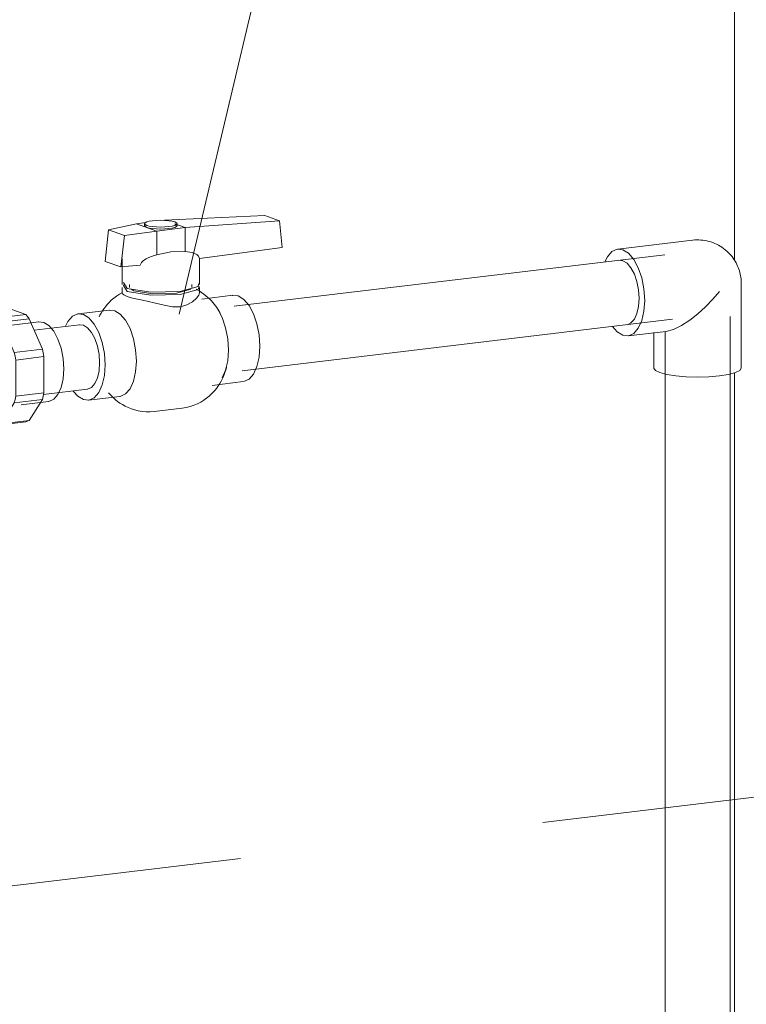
# Model space of a CAD drawing. Header units: millimetres. Extents: x 38570 to 76040, y -5041 to 9267.
# Tile 159 of 168: x 70272 to 70629, y 4121 to 4605. Entities that reach past the tile are written whole.
import ezdxf

# ---------------------------------------------------------------- set-up
doc = ezdxf.new("R2010")
doc.units = ezdxf.units.MM
doc.linetypes.add('ADSK_Скрыто', pattern=[300, 150, -150])
for name, color, linetype, lineweight in [('G-____-____-SYMB', 111, 'ADSK_Скрыто', 20), ('P-PIPE-____-IDEN', 2, 'Continuous', 20), ('P-PIPE-____-OTLN', 3, 'Continuous', 20)]:
    doc.layers.add(name, color=color, linetype=linetype, lineweight=lineweight)

# ---------------------------------------------------------------- blocks, each defined once
blk = doc.blocks.new('ADSK_Полипропилен_Муфта разъемная НР - 32 х 1_-V208-3D Отопление Right')
at = {"layer": 'P-PIPE-____-OTLN', "color": 10}
for p, q in [((48980.22, 1246.83), (48974.15, 1237.12)), ((48981.98, 1247.62), (48995.84, 1249.28)), ((48991.1, 1244.35), (48981.98, 1247.62)), ((49004.96, 1246.01), (48991.1, 1244.35)), ((48995.84, 1249.28), (49004.96, 1246.01)), ((48992.86, 1242.3), (49006.72, 1243.95)), ((48999.31, 1227.36), (48992.86, 1242.3)), ((49011.48, 1242.44), (48998.06, 1240.84)), ((49006.72, 1243.95), (49013.17, 1229.02)), ((48970.58, 1236.26), (48969.35, 1234.28)), ((48983.58, 1238.25), (48971.89, 1236.85)), ((48977.81, 1234.73), (48971.89, 1236.85)), ((48977.81, 1234.73), (48989.5, 1236.12)), ((48983.58, 1238.25), (48989.5, 1236.12)), ((48972.88, 1234.71), (48960.75, 1233.26)), ((48990.81, 1234.59), (48979.12, 1233.2)), ((48983.31, 1223.5), (48979.12, 1233.2)), ((48990.81, 1234.59), (48995, 1224.9)), ((49013.17, 1229.02), (48999.31, 1227.36)), ((48983.31, 1223.5), (48995, 1224.9)), ((48995.54, 1222.14), (48983.85, 1220.75)), ((48995.54, 1222.14), (48995.54, 1210.55)), ((49000.04, 1223.66), (49013.9, 1225.32)), ((49000.04, 1205.81), (49000.04, 1223.66)), ((49013.9, 1225.32), (49013.9, 1207.46)), ((48983.85, 1209.15), (48983.85, 1220.75)), ((48979.12, 1200.1), (48983.31, 1206.79)), ((48995, 1208.19), (48983.31, 1206.79)), ((48983.85, 1209.15), (48995.54, 1210.55)), ((48995, 1208.19), (48990.81, 1201.49)), ((49013.9, 1207.46), (49000.04, 1205.81)), ((48992.86, 1192.32), (48999.31, 1202.63)), ((48999.31, 1202.63), (49013.17, 1204.28)), ((49002.74, 1201.62), (49016.16, 1203.22)), ((49013.17, 1204.28), (49006.72, 1193.97)), ((48964.7, 1200.2), (48976.83, 1201.64)), ((48973.08, 1201.2), (48977.81, 1199.5)), ((48989.5, 1200.9), (48977.81, 1199.5)), ((48979.01, 1199.66), (48980.22, 1196.85)), ((48979.12, 1200.1), (48990.81, 1201.49)), ((48981.98, 1194.79), (48991.1, 1191.52)), ((48991.1, 1191.52), (49004.96, 1193.18)), ((49006.72, 1193.97), (48992.86, 1192.32))]:
    blk.add_line(p, q, dxfattribs=at)
for points in [[(48981.98, 1247.62, 0), (48981.09, 1247.29, 0), (48980.22, 1246.83, 0)], [(49004.96, 1246.01, 0), (49005.85, 1245.03, 0), (49006.72, 1243.95, 0)], [(48992.86, 1242.3, 0), (48992, 1243.38, 0), (48991.1, 1244.35, 0)], [(49011.27, 1242.41, 0), (49013.82, 1242.15, 0), (49016.38, 1240.58, 0), (49018.76, 1237.8, 0), (49020.8, 1233.99, 0), (49022.37, 1229.43, 0), (49023.36, 1224.41, 0), (49023.7, 1219.29, 0)], [(48971.89, 1236.85, 0), (48971.22, 1236.6, 0), (48970.58, 1236.26, 0)], [(48989.5, 1236.12, 0), (48990.17, 1235.4, 0), (48990.81, 1234.59, 0)], [(48972.7, 1234.68, 0), (48974.85, 1234.47, 0), (48977.01, 1233.14, 0), (48979.01, 1230.79, 0), (48980.74, 1227.59, 0), (48982.06, 1223.74, 0), (48982.89, 1219.51, 0), (48983.18, 1215.19, 0)], [(48979.12, 1233.2, 0), (48978.48, 1234.01, 0), (48977.81, 1234.73, 0)], [(49000.04, 1223.66, 0), (48999.71, 1225.53, 0), (48999.31, 1227.36, 0)], [(49013.17, 1229.02, 0), (49013.56, 1227.18, 0), (49013.9, 1225.32, 0)], [(48983.85, 1220.75, 0), (48983.6, 1222.13, 0), (48983.31, 1223.5, 0)], [(48995, 1224.9, 0), (48995.3, 1223.53, 0), (48995.54, 1222.14, 0)], [(49023.7, 1219.29, 0), (49023.36, 1214.41, 0), (49022.37, 1210.11, 0), (49020.8, 1206.67, 0), (49018.76, 1204.33, 0), (49016.38, 1203.25, 0)], [(48983.18, 1215.19, 0), (48982.89, 1211.08, 0), (48982.06, 1207.45, 0), (48980.74, 1204.55, 0), (48979.01, 1202.58, 0), (48977.01, 1201.67, 0)], [(48983.31, 1206.79, 0), (48983.6, 1207.94, 0), (48983.85, 1209.15, 0)], [(48995.54, 1210.55, 0), (48995.3, 1209.34, 0), (48995, 1208.19, 0)], [(49013.9, 1207.46, 0), (49013.56, 1205.84, 0), (49013.17, 1204.28, 0)], [(48999.31, 1202.63, 0), (48999.71, 1204.18, 0), (49000.04, 1205.81, 0)], [(48977.81, 1199.5, 0), (48978.48, 1199.75, 0), (48979.12, 1200.1, 0)], [(48990.81, 1201.49, 0), (48990.17, 1201.14, 0), (48989.5, 1200.9, 0)], [(48980.22, 1196.85, 0), (48981.09, 1195.77, 0), (48981.98, 1194.79, 0)], [(48991.1, 1191.52, 0), (48992, 1191.86, 0), (48992.86, 1192.32, 0)], [(49006.72, 1193.97, 0), (49005.85, 1193.51, 0), (49004.96, 1193.18, 0)]]:
    blk.add_polyline3d(points, dxfattribs=at)
blk = doc.blocks.new('ADSK_Полипропилен_Отвод - Универсальный-V211-3D Отопление Right')
at = {"layer": 'P-PIPE-____-OTLN', "color": 10}
for p, q in [((49211.94, 4496.75), (49175.13, 4492.35)), ((49179.75, 4485.38), (49181.68, 4483.13)), ((49181.68, 4483.13), (49183.34, 4480.04)), ((49183.34, 4480.04), (49184.61, 4476.35)), ((49184.61, 4476.35), (49185.41, 4472.29)), ((49235.99, 4433.82), (49235.99, 4475.4)), ((49185.41, 4472.29), (49185.68, 4468.14)), ((49185.68, 4468.14), (49185.41, 4464.18)), ((49185.41, 4464.18), (49184.61, 4460.69)), ((49184.61, 4460.69), (49183.34, 4457.91)), ((49181.68, 4456.01), (49179.75, 4455.14)), ((49183.34, 4457.91), (49181.68, 4456.01)), ((49180.23, 4449.65), (49198.95, 4451.89)), ((49192.99, 4451.29), (49192.99, 4433.82))]:
    blk.add_line(p, q, dxfattribs=at)
for points in [[(49235.99, 4475.4, 0), (49235.97, 4476.16, 0), (49235.93, 4476.93, 0), (49235.86, 4477.71, 0), (49235.76, 4478.49, 0), (49235.63, 4479.28, 0), (49235.47, 4480.07, 0), (49235.28, 4480.86, 0), (49235.06, 4481.65, 0), (49234.8, 4482.45, 0), (49234.51, 4483.24, 0), (49234.18, 4484.03, 0), (49233.81, 4484.82, 0), (49233.41, 4485.61, 0), (49232.97, 4486.38, 0), (49232.49, 4487.15, 0), (49231.97, 4487.91, 0), (49231.42, 4488.65, 0), (49230.82, 4489.38, 0), (49230.19, 4490.09, 0), (49229.52, 4490.77, 0), (49228.81, 4491.43, 0), (49228.06, 4492.07, 0), (49227.28, 4492.68, 0), (49226.47, 4493.25, 0), (49225.63, 4493.79, 0), (49224.76, 4494.29, 0), (49223.86, 4494.75, 0), (49222.94, 4495.17, 0), (49221.99, 4495.55, 0), (49221.03, 4495.88, 0), (49220.06, 4496.16, 0), (49219.08, 4496.4, 0), (49218.09, 4496.6, 0), (49217.1, 4496.74, 0), (49216.1, 4496.84, 0), (49215.11, 4496.89, 0), (49214.13, 4496.9, 0), (49213.16, 4496.86, 0), (49212.19, 4496.78, 0), (49211.94, 4496.75, 0)], [(49177.68, 4492.04, 0), (49174.9, 4492.32, 0), (49172.31, 4491.15, 0), (49170.08, 4488.6, 0), (49168.86, 4486.18, 0)], [(49177.68, 4449.97, 0), (49180.46, 4449.69, 0), (49183.06, 4450.86, 0), (49185.28, 4453.41, 0), (49186.99, 4457.15, 0), (49188.06, 4461.84, 0), (49188.43, 4467.15, 0), (49188.06, 4472.73, 0), (49186.99, 4478.18, 0), (49185.28, 4483.15, 0), (49183.06, 4487.29, 0), (49180.46, 4490.32, 0), (49177.68, 4492.04, 0)], [(49175.61, 4486.87, 0), (49177.68, 4486.66, 0), (49179.75, 4485.38, 0)], [(49198.91, 4451.89, 0), (49202.63, 4452.87, 0), (49206.63, 4454.81, 0), (49210.68, 4457.45, 0), (49214.63, 4460.56, 0), (49218.41, 4464, 0), (49221.95, 4467.69, 0), (49225.24, 4471.55, 0)], [(49172.58, 4454.32, 0), (49174.9, 4451.68, 0), (49177.68, 4449.97, 0)], [(49195.87, 4431.59, 0), (49193.72, 4432.67, 0), (49192.99, 4433.82, 0)], [(49235.99, 4433.82, 0), (49235.25, 4432.67, 0), (49233.11, 4431.59, 0), (49229.69, 4430.67, 0), (49225.24, 4429.97, 0), (49220.05, 4429.52, 0), (49214.49, 4429.37, 0), (49208.92, 4429.52, 0), (49203.74, 4429.97, 0), (49199.28, 4430.67, 0), (49195.87, 4431.59, 0)]]:
    blk.add_polyline3d(points, dxfattribs=at)
blk = doc.blocks.new('VTp_744_0 Кран шаровой ППР - VTp_744_0-V216-3D Отопление Right')
at = {"layer": 'P-PIPE-____-OTLN', "color": 10}
for p, q in [((49001.46, 4508.9), (48952.09, 4506.53)), ((49001.46, 4508.9), (49008.61, 4506.33)), ((48924.41, 4501.84), (48922.87, 4486.33)), ((48938.23, 4504.87), (48924.41, 4501.84)), ((48924.41, 4501.84), (48932.35, 4498.99)), ((48942.9, 4505.43), (48938.23, 4504.87)), ((48948.28, 4501.27), (48938.23, 4504.87)), ((48942.19, 4504.88), (48942.19, 4503.9)), ((48942.19, 4503.9), (48942.46, 4504.33)), ((48948.28, 4501.27), (48962.14, 4502.93)), ((48952.09, 4506.53), (48951.49, 4506.46)), ((48957.12, 4504.73), (48962.14, 4502.93)), ((48958.19, 4503.9), (48958.19, 4504.88)), ((48962.14, 4502.93), (49008.61, 4506.33)), ((48962.14, 4502.93), (48962.14, 4491.19)), ((49008.61, 4506.33), (49010.01, 4493.22)), ((48930.57, 4483.57), (48932.35, 4498.99)), ((48932.35, 4498.99), (48948.28, 4501.27)), ((48948.28, 4501.27), (48948.28, 4489.54)), ((49010.01, 4493.22), (48969.24, 4487.74)), ((48931.14, 4487.76), (48931.14, 4474.94)), ((48969.24, 4474.94), (48969.24, 4487.76)), ((48922.87, 4486.33), (48930.57, 4483.57)), ((48940.12, 4484.41), (48930.57, 4483.57)), ((48931.14, 4473.47), (48931.14, 4470.7)), ((48931.79, 4475.96), (48933.69, 4472.97)), ((48934.84, 4474.94), (48934.84, 4473.47)), ((48935.57, 4472.62), (48936.89, 4471.88)), ((48965.54, 4473.47), (48965.54, 4474.94)), ((48969.24, 4470.7), (48969.24, 4473.47)), ((48985.75, 4469.63), (48970.34, 4467.79)), ((48924.96, 4462.37), (48909.54, 4460.53)), ((48924.73, 4462.33), (48927.5, 4462.06)), ((48975.42, 4425.29), (48990.83, 4427.13)), ((48914.62, 4418.03), (48930.04, 4419.87)), ((48946.91, 4412.47), (48960.76, 4414.12))]:
    blk.add_line(p, q, dxfattribs=at)
for points in [[(48957.12, 4505.71, 0), (48955.84, 4506.05, 0), (48954.19, 4506.31, 0), (48952.26, 4506.48, 0), (48950.19, 4506.53, 0), (48948.12, 4506.48, 0), (48946.19, 4506.31, 0), (48944.53, 4506.05, 0), (48943.26, 4505.71, 0), (48942.46, 4505.31, 0), (48942.19, 4504.88, 0)], [(48942.19, 4504.88, 0), (48942.46, 4504.45, 0), (48943.26, 4504.05, 0)], [(48943.26, 4503.07, 0), (48942.46, 4503.47, 0), (48942.19, 4503.9, 0)], [(48943.26, 4504.05, 0), (48944.53, 4503.71, 0), (48946.19, 4503.44, 0), (48948.12, 4503.28, 0), (48950.19, 4503.22, 0), (48952.26, 4503.28, 0), (48954.19, 4503.44, 0), (48955.84, 4503.71, 0), (48957.12, 4504.05, 0), (48957.91, 4504.45, 0), (48958.19, 4504.88, 0)], [(48958.19, 4503.9, 0), (48957.91, 4503.47, 0), (48957.12, 4503.07, 0), (48955.84, 4502.73, 0), (48954.19, 4502.47, 0), (48952.26, 4502.3, 0), (48950.19, 4502.24, 0), (48948.12, 4502.3, 0), (48946.19, 4502.47, 0), (48944.53, 4502.73, 0), (48943.26, 4503.07, 0)], [(48958.19, 4504.88, 0), (48957.91, 4505.31, 0), (48957.12, 4505.71, 0)], [(48957.12, 4504.73, 0), (48957.91, 4504.33, 0), (48958.19, 4503.9, 0)], [(48948.28, 4489.54, 0), (48946.93, 4489.17, 0), (48945.57, 4488.72, 0), (48944.24, 4488.2, 0), (48942.95, 4487.57, 0), (48941.72, 4486.79, 0), (48940.65, 4485.78, 0), (48940.12, 4484.41, 0)], [(48962.14, 4491.19, 0), (48955.14, 4491.02, 0), (48948.28, 4489.54, 0)], [(48969.24, 4487.74, 0), (48968.79, 4488.96, 0), (48967.87, 4489.75, 0), (48966.8, 4490.28, 0), (48965.68, 4490.65, 0), (48964.51, 4490.91, 0), (48963.33, 4491.08, 0), (48962.14, 4491.19, 0)], [(48932.18, 4474.76, 0), (48931.79, 4474.49, 0), (48933.69, 4471.5, 0)], [(48933.69, 4472.97, 0), (48945.26, 4471.13, 0), (48959.71, 4471.53, 0), (48968.59, 4473.92, 0), (48968.97, 4475.36, 0)], [(48933.69, 4471.5, 0), (48945.26, 4469.67, 0), (48959.71, 4470.06, 0), (48968.59, 4472.45, 0), (48969.07, 4474, 0)], [(48936.89, 4471.88, 0), (48946.21, 4470.41, 0), (48957.86, 4470.72, 0), (48965.01, 4472.65, 0)], [(48931.39, 4471.03, 0), (48929.81, 4470.15, 0), (48928.36, 4469.2, 0), (48927.04, 4468.2, 0), (48925.84, 4467.17, 0), (48924.76, 4466.11, 0), (48923.79, 4465.05, 0), (48922.92, 4463.99, 0), (48922.14, 4462.95, 0), (48921.44, 4461.91, 0), (48920.83, 4460.89, 0), (48920.27, 4459.89, 0), (48919.88, 4459.11, 0)], [(48933.69, 4469.09, 0), (48931.96, 4469.85, 0), (48931.18, 4470.54, 0)], [(48951.9, 4464.78, 0), (48947.66, 4465.8, 0), (48943.48, 4466.7, 0), (48939.61, 4467.52, 0), (48936.28, 4468.3, 0), (48933.69, 4469.09, 0)], [(48969.2, 4471.05, 0), (48968.98, 4469.74, 0), (48967.8, 4468.21, 0), (48965.76, 4466.44, 0)], [(48967.67, 4472.61, 0), (48969.03, 4471.86, 0), (48970.27, 4471.07, 0), (48971.41, 4470.26, 0), (48972.46, 4469.43, 0), (48973.42, 4468.59, 0), (48974.3, 4467.74, 0), (48975.1, 4466.9, 0), (48975.84, 4466.06, 0), (48976.52, 4465.22, 0), (48977.15, 4464.39, 0), (48977.73, 4463.57, 0), (48978.26, 4462.75, 0), (48978.76, 4461.94, 0), (48979.21, 4461.14, 0), (48979.43, 4460.74, 0)], [(48985.52, 4469.6, 0), (48988.29, 4469.32, 0), (48991.06, 4467.61, 0), (48993.64, 4464.59, 0), (48995.86, 4460.47, 0), (48997.56, 4455.53, 0), (48998.63, 4450.1, 0), (48998.99, 4444.55, 0)], [(48965.76, 4466.44, 0), (48963.08, 4464.89, 0), (48959.72, 4464.03, 0), (48955.9, 4464.03, 0), (48951.9, 4464.78, 0)], [(48922.78, 4435.44, 0), (48922.42, 4440.99, 0), (48921.35, 4446.42, 0), (48919.65, 4451.37, 0), (48917.43, 4455.49, 0), (48914.85, 4458.51, 0), (48912.08, 4460.21, 0), (48909.31, 4460.49, 0), (48906.73, 4459.33, 0), (48904.52, 4456.79, 0), (48903.33, 4454.47, 0)], [(48927.5, 4462.06, 0), (48930.27, 4460.35, 0), (48932.85, 4457.33, 0), (48935.06, 4453.21, 0), (48936.76, 4448.27, 0), (48937.83, 4442.83, 0), (48938.2, 4437.28, 0)], [(48983.58, 4442.7, 0), (48983.21, 4448.25, 0), (48982.14, 4453.69, 0), (48980.44, 4458.63, 0), (48978.23, 4462.75, 0)], [(48998.99, 4444.55, 0), (48998.63, 4439.26, 0), (48997.56, 4434.59, 0), (48995.86, 4430.86, 0), (48993.64, 4428.33, 0), (48991.06, 4427.16, 0)], [(48980.44, 4429.02, 0), (48982.14, 4432.75, 0), (48983.21, 4437.42, 0), (48983.58, 4442.7, 0)], [(48907.12, 4422.5, 0), (48909.31, 4420.05, 0), (48912.08, 4418.34, 0), (48914.85, 4418.06, 0), (48917.43, 4419.23, 0), (48919.65, 4421.76, 0), (48921.35, 4425.49, 0), (48922.42, 4430.15, 0), (48922.78, 4435.44, 0)], [(48938.2, 4437.28, 0), (48937.83, 4432, 0), (48936.76, 4427.33, 0), (48935.06, 4423.6, 0), (48932.85, 4421.07, 0), (48930.27, 4419.9, 0)], [(48960.77, 4414.12, 0), (48962.73, 4414.44, 0), (48964.65, 4414.91, 0), (48966.49, 4415.52, 0), (48968.23, 4416.26, 0), (48969.86, 4417.1, 0), (48971.37, 4418.02, 0), (48972.75, 4419, 0), (48974, 4420.02, 0), (48975.14, 4421.06, 0), (48976.16, 4422.12, 0), (48977.07, 4423.18, 0), (48977.89, 4424.23, 0), (48978.62, 4425.28, 0), (48979.28, 4426.3, 0), (48979.86, 4427.31, 0), (48980.38, 4428.31, 0), (48980.84, 4429.28, 0), (48981.25, 4430.23, 0), (48981.62, 4431.17, 0), (48981.94, 4432.08, 0), (48982.23, 4432.99, 0), (48982.48, 4433.87, 0), (48982.59, 4434.28, 0)], [(48935.71, 4413.75, 0), (48934.13, 4414.37, 0), (48932.67, 4415.07, 0), (48931.32, 4415.81, 0), (48930.08, 4416.6, 0), (48928.94, 4417.42, 0), (48927.89, 4418.25, 0), (48926.94, 4419.09, 0), (48926.06, 4419.93, 0), (48925.25, 4420.78, 0), (48924.52, 4421.62, 0)], [(48946.9, 4412.47, 0), (48944.92, 4412.31, 0), (48942.94, 4412.32, 0), (48941.01, 4412.48, 0), (48939.14, 4412.79, 0), (48937.36, 4413.22, 0), (48935.71, 4413.75, 0)]]:
    blk.add_polyline3d(points, dxfattribs=at)

msp = doc.modelspace()

# ---------------------------------------------------------------- linework, layer by layer
at = {"layer": 'G-____-____-SYMB'}
msp.add_line((76039.99, 4868.46), (66883.66, 3774.72), dxfattribs=at)
at = {"layer": 'P-PIPE-____-IDEN'}
msp.add_line((70350.14, 4460.4), (70498.33, 5085.72), dxfattribs=at)
at = {"layer": 'P-PIPE-____-OTLN', "color": 5}
for p, q in [((70623.47, 4659.28), (70623.47, 4486.9)), ((70623.47, 4431.46), (70623.47, 3943.84))]:
    msp.add_line(p, q, dxfattribs=at)
at = {"layer": 'P-PIPE-____-OTLN', "color": 10}
for p, q in [((70589.16, 4489.58), (70377.25, 4464.27)), ((70621.35, 3944.61), (70621.35, 4459.26)), ((70301.04, 4455.16), (70278.74, 4452.5)), ((70300.87, 4455.14), (70302.94, 4454.93)), ((70381.05, 4432.49), (70592.95, 4457.81)), ((70589.35, 4451.88), (70589.35, 3956.07)), ((70283.36, 4420.82), (70304.84, 4423.39))]:
    msp.add_line(p, q, dxfattribs=at)
for points in [[(70302.94, 4454.93, 0), (70305.01, 4453.66, 0), (70306.94, 4451.4, 0), (70308.6, 4448.32, 0), (70309.87, 4444.62, 0), (70310.67, 4440.56, 0), (70310.94, 4436.41, 0)], [(70310.94, 4436.41, 0), (70310.67, 4432.46, 0), (70309.87, 4428.97, 0), (70308.6, 4426.18, 0), (70306.94, 4424.29, 0), (70305.01, 4423.41, 0)]]:
    msp.add_polyline3d(points, dxfattribs=at)

# ---------------------------------------------------------------- block references
for name, p in [('VTp_744_0 Кран шаровой ППР - VTp_744_0-V216-3D Отопление Right', (21390.86, 0)), ('ADSK_Полипропилен_Отвод - Универсальный-V211-3D Отопление Right', (21390.86, 0)), ('ADSK_Полипропилен_Муфта разъемная НР - 32 х 1_-V208-3D Отопление Right', (21269.61, 3214.12))]:
    msp.add_blockref(name, p, dxfattribs=at)

doc.saveas('drawing.dxf')
